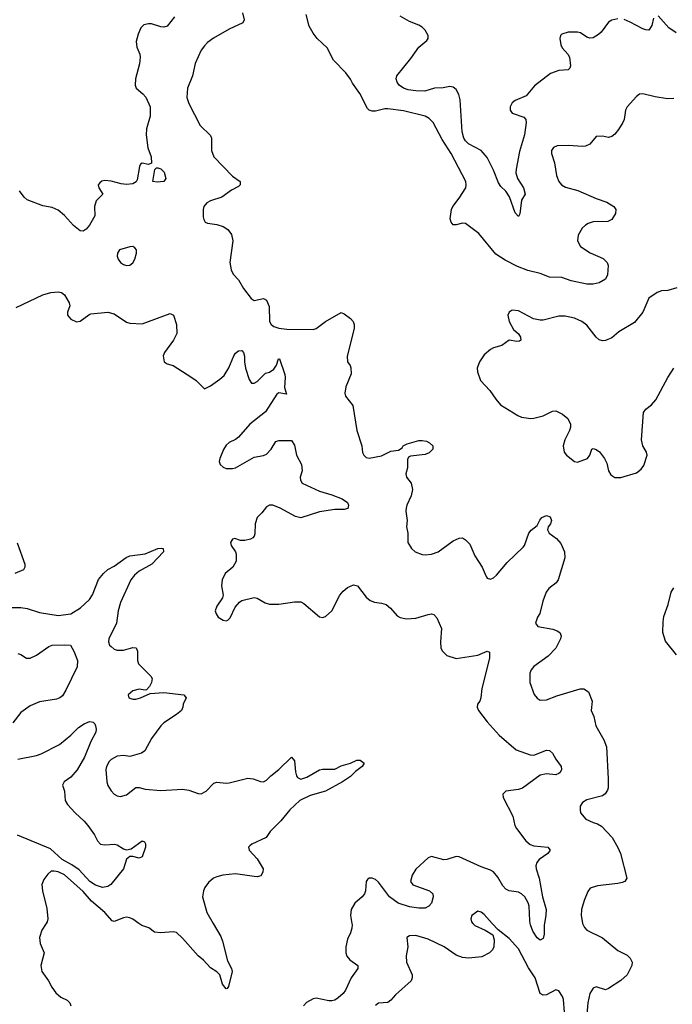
# Model space of a CAD drawing. Header units: inches. Extents: x 1954678 to 2060271, y 904822 to 1016299.
# Tile 170 of 256: x 1982022 to 1986220, y 969480 to 975811. Entities that reach past the tile are written whole.
import ezdxf

# ---------------------------------------------------------------- set-up
doc = ezdxf.new("R2010")
doc.units = ezdxf.units.IN
doc.header["$MEASUREMENT"] = 0
doc.layers.add('B9986', color=7, linetype='Continuous')
doc.layers.add('B9987', color=7, linetype='Continuous')

msp = doc.modelspace()

# ---------------------------------------------------------------- linework, layer by layer
at = {"layer": 'B9986', "color": 5}
for points, elevation in [([(1982192.7, 970000), (1982163.8, 969956.2), (1982150.3, 969910), (1982154.4, 969870), (1982180.4, 969810), (1982157.6, 969730), (1982163.8, 969690), (1982208.2, 969630), (1982228.2, 969590), (1982254.7, 969554.7), (1982285.9, 969525.9), (1982326.9, 969506.9), (1982344.9, 969490), (1982350.3, 969470.3)], 580), ([(1983266.1, 970000), (1983315.3, 969915.3), (1983326.6, 969886.6), (1983358.6, 969758.6), (1983384.2, 969710), (1983388.3, 969691.7), (1983364.9, 969595.1), (1983357.5, 969582.5), (1983350, 969579.3), (1983327.1, 969610), (1983309.5, 969670), (1983289.7, 969689.7), (1983250, 969715.1), (1983203.6, 969763.6), (1983170, 969791.1), (1983070, 969906.2), (1983030, 969941), (1983010, 969946.9), (1982930, 969938.9), (1982890, 969943.1), (1982851.9, 969971.9), (1982806.7, 969986.7), (1982788.6, 970000)], 580), ([(1984158.6, 970000), (1984160.2, 969990), (1984159.1, 969970), (1984150, 969939.3), (1984130, 969899), (1984120.3, 969850), (1984120.8, 969810), (1984126.7, 969790), (1984145.4, 969765.4), (1984197, 969730), (1984197.7, 969710), (1984154.8, 969650), (1984116.9, 969570), (1984102.2, 969550), (1984070, 969520.7), (1984050, 969507.5), (1984030, 969502.3), (1984010, 969502), (1983930, 969519.1), (1983910, 969515.8), (1983867.5, 969492.5), (1983848.5, 969470)], 620), ([(1984937.6, 970000), (1984950, 969986.4), (1985016.1, 969956.1), (1985066.4, 969926.4), (1985073.4, 969893.4), (1985072.7, 969850), (1985063, 969830), (1985044.9, 969810), (1984994.1, 969785.9), (1984910, 969776.3), (1984870, 969781.3), (1984830, 969795.6), (1984752.7, 969850), (1984650, 969898.3), (1984570, 969922), (1984530, 969921.2), (1984511.3, 969910), (1984518.8, 969850), (1984508.8, 969791.2), (1984510.4, 969750), (1984546.4, 969670), (1984546.4, 969650), (1984539.3, 969630), (1984438.8, 969541.2), (1984410, 969507.3), (1984390, 969491.8), (1984330, 969487), (1984310, 969472)], 640), ([(1985527.2, 969430), (1985520.4, 969510), (1985513.3, 969530), (1985490, 969567.3), (1985470, 969573.5), (1985410, 969540.5), (1985390, 969539.6), (1985370, 969549.5), (1985337.8, 969650), (1985295.2, 969715.2), (1985230, 969836.4), (1985170, 969903.7), (1985099.3, 969959.3), (1985062.1, 970000)], 640), ([(1985397.3, 970000), (1985395.3, 969990), (1985395.3, 969930), (1985390, 969904), (1985370, 969892.3), (1985350, 969907.6), (1985323.5, 969950), (1985307.4, 969990), (1985305.7, 970000)], 620), ([(1985643.4, 970000), (1985654.7, 969974.7), (1985670, 969956.4), (1985770, 969907.7), (1985870, 969826), (1985930, 969795.3), (1985950, 969776.3), (1985961.3, 969750), (1985958.7, 969730), (1985930.3, 969670), (1985890, 969632.6), (1985810, 969580.5), (1985790, 969573.6), (1985730, 969592.8), (1985710, 969584.5), (1985690.4, 969550), (1985676.5, 969490), (1985668.6, 969391.4)], 640)]:
    msp.add_lwpolyline(points, dxfattribs=dict(at, elevation=elevation))
at = {"layer": 'B9987', "color": 5}
for points, elevation in [([(1983455.8, 975855.8), (1983466.7, 975810), (1983457.1, 975790), (1983370.2, 975749.8), (1983269, 975691), (1983230, 975663.7), (1983210, 975643.7), (1983190, 975615.1), (1983151.1, 975530), (1983133.4, 975450), (1983100.9, 975370), (1983097.1, 975310), (1983110, 975272.2), (1983183.1, 975130), (1983250, 975066), (1983255.3, 975050), (1983256.5, 974970), (1983271.8, 974930), (1983390, 974803.8), (1983441, 974770), (1983440.7, 974750), (1983430, 974739.3), (1983384.8, 974715.2), (1983322.8, 974670), (1983250, 974646.4), (1983225.9, 974634.1), (1983206, 974610), (1983203.1, 974590), (1983202.4, 974542.4), (1983205.8, 974525.8), (1983216, 974510), (1983230, 974503), (1983290, 974494), (1983330, 974482), (1983361.8, 974461.8), (1983383.8, 974430), (1983392.4, 974390), (1983374.7, 974250), (1983382.2, 974202.2), (1983394.2, 974174.2), (1983430, 974138.8), (1983462.6, 974082.6), (1983510, 974017.3), (1983530, 974004.9), (1983590, 974017.1), (1983610, 974007.3), (1983625.8, 973965.8), (1983629.4, 973869.4), (1983640.4, 973850), (1983657.2, 973837.2), (1983690, 973826.7), (1983740.3, 973820.2), (1983910, 973818.3), (1983930, 973826.3), (1983990, 973870.3), (1984090, 973927.3), (1984110, 973920.5), (1984150.5, 973890), (1984168.2, 973870), (1984174, 973850), (1984173.8, 973826.2), (1984127.5, 973647.5), (1984130.7, 973610.7), (1984147.7, 973587.7), (1984152.8, 973572.8), (1984154, 973534), (1984118.9, 973450), (1984113.1, 973410), (1984118, 973390), (1984166, 973330), (1984190.5, 973170), (1984222, 973070), (1984227.9, 973027.9), (1984236, 973010), (1984250, 972996), (1984270, 972990.8), (1984350, 973007.3), (1984410, 973035.5), (1984458, 973042), (1984482, 973058), (1984488.7, 973070), (1984515.3, 973084.7), (1984590, 973104.2), (1984610, 973105.7), (1984639.9, 973099.9), (1984659.1, 973090), (1984678.8, 973070), (1984679.1, 973050), (1984655.2, 973024.8), (1984630, 973015.8), (1984535.2, 973004.8), (1984522.5, 972997.5), (1984516.8, 972983.2), (1984516.9, 972930), (1984504.9, 972890), (1984510.4, 972870), (1984540.4, 972830), (1984548.4, 972790), (1984541.3, 972750), (1984512.7, 972690), (1984508.2, 972670), (1984506.4, 972650), (1984515.5, 972590), (1984510.7, 972550), (1984519.1, 972510), (1984519.3, 972450), (1984542, 972410), (1984566, 972390), (1984610, 972373), (1984630, 972370.4), (1984670, 972374.9), (1984713.2, 972390), (1984810, 972459.3), (1984850, 972476.4), (1984870, 972478.4), (1984890, 972466), (1984917.6, 972437.6), (1984950, 972363), (1984996.4, 972290), (1985022, 972230), (1985030, 972220.7), (1985050, 972213.4), (1985070, 972221.6), (1985090, 972239.3), (1985158.4, 972321.6), (1985261, 972419), (1985270, 972430.8), (1985296.4, 972510), (1985311.3, 972528.7), (1985350, 972559.5), (1985367, 972593), (1985381.7, 972610), (1985410, 972622), (1985435, 972615), (1985443.6, 972590), (1985436.5, 972570), (1985422.4, 972550), (1985417.3, 972530), (1985427.6, 972510), (1985474.2, 972474.2), (1985503.5, 972443.5), (1985526.7, 972390), (1985529.2, 972350), (1985485.2, 972210), (1985472.2, 972190), (1985425.5, 972154.5), (1985407.7, 972130), (1985386.9, 972073.1), (1985367.2, 971992.8), (1985353.7, 971970), (1985339.3, 971930), (1985356, 971910), (1985451.4, 971891.4), (1985480.3, 971880.3), (1985497.3, 971870), (1985506, 971850), (1985501.3, 971830), (1985470, 971769.5), (1985421.5, 971718.5), (1985330, 971652), (1985312.7, 971630), (1985303.7, 971610), (1985303.1, 971550), (1985331.7, 971471.7), (1985350, 971448.2), (1985370, 971436.4), (1985410, 971437), (1985477.3, 971462.7), (1985628.4, 971508.4), (1985650, 971508.4), (1985680.7, 971490), (1985704.7, 971430), (1985697.3, 971370), (1985715.5, 971330), (1985728.2, 971270), (1985779.5, 971179.5), (1985796.2, 971136.2), (1985807.1, 970930), (1985807.4, 970872.6), (1985802.9, 970857.1), (1985787.3, 970832.7), (1985770, 970819.5), (1985670, 970794), (1985642, 970778), (1985626.7, 970753.3), (1985626.7, 970730), (1985630.4, 970710), (1985663, 970670), (1985710, 970648.4), (1985739.9, 970639.9), (1985765.5, 970625.5), (1985832.3, 970552.3), (1985869.1, 970489.1), (1985886, 970450), (1985928.5, 970290), (1985915.5, 970270), (1985897.2, 970262.8), (1985870, 970256), (1985738, 970242), (1985692.4, 970227.6), (1985675.8, 970204.2), (1985652.8, 970147.3), (1985636.5, 970090), (1985633.1, 970050), (1985642.4, 970002.4), (1985643.4, 970000)], 640), ([(1983018.4, 975830), (1982970, 975769.7), (1982950, 975762.6), (1982930, 975764.8), (1982870, 975783.5), (1982850, 975785.1), (1982821.6, 975778.4), (1982801.8, 975758.2), (1982783.2, 975716.8), (1982771.8, 975670), (1982774.9, 975634.9), (1982795.5, 975590), (1982798, 975570), (1982792.3, 975527.7), (1982768, 975430), (1982764, 975390), (1982770.8, 975370), (1982814.6, 975334.6), (1982832.5, 975312.5), (1982860.5, 975250), (1982861.6, 975190), (1982837.6, 975110), (1982835.3, 975070), (1982846, 974986), (1982867.7, 974930), (1982870.7, 974889.3), (1982850, 974879.3), (1982810, 974889.2), (1982798.8, 974881.2), (1982792.4, 974867.6), (1982778.6, 974781.4), (1982770.8, 974769.2), (1982750, 974756.2), (1982710, 974751.9), (1982674.5, 974754.5), (1982610, 974772.3), (1982570, 974777.3), (1982550, 974772.8), (1982537.2, 974762.8), (1982526.7, 974750), (1982530.4, 974730), (1982556.3, 974690), (1982513.9, 974646.1), (1982503.6, 974610), (1982504.9, 974550), (1982472, 974490), (1982450, 974462.9), (1982430, 974452), (1982410, 974452.7), (1982368.2, 974488.2), (1982310, 974552), (1982270, 974585.1), (1982230, 974602.4), (1982170, 974613.6), (1982070, 974653.3), (1982050, 974669.6), (1982020.5, 974710)], 620), ([(1986230, 975303.5), (1986190, 975301.7), (1986110, 975314), (1986030, 975333.6), (1986010, 975332), (1985990, 975317), (1985930.3, 975250), (1985919.6, 975230), (1985910.3, 975170), (1985901.3, 975150), (1985874.7, 975105.3), (1985850, 975075.6), (1985830, 975059.5), (1985810, 975053.6), (1985770, 975061.6), (1985730, 975059.3), (1985688.6, 975011.4), (1985662, 974998), (1985644.9, 974995.1), (1985550, 975002.7), (1985479.9, 975000.1), (1985454.8, 974990), (1985443.8, 974970), (1985443.8, 974950), (1985461.7, 974890), (1985474.3, 974810), (1985490, 974770.5), (1985507.6, 974750), (1985533.3, 974733.3), (1985612.4, 974712.4), (1985730, 974660.7), (1985798.2, 974638.2), (1985844, 974610), (1985856.3, 974590), (1985854.6, 974565.4), (1985830, 974526), (1985806, 974514), (1985710, 974511.3), (1985679.5, 974500.5), (1985661, 974490), (1985641, 974470), (1985614.4, 974425.6), (1985610.4, 974390), (1985630, 974353), (1985692.4, 974312.4), (1985774.8, 974274.8), (1985802, 974250), (1985808, 974230), (1985803.8, 974170), (1985790, 974142.7), (1985750, 974119.5), (1985710.3, 974109.7), (1985670, 974109.8), (1985570, 974130.8), (1985510, 974153.3), (1985430, 974156.1), (1985370, 974178.5), (1985290, 974198.2), (1985223.7, 974223.7), (1985144, 974264), (1985084, 974304), (1984975.1, 974435.1), (1984890, 974500.5), (1984870, 974503), (1984830, 974491.5), (1984810, 974492), (1984796.9, 974510), (1984791.2, 974530), (1984798.9, 974590), (1984808, 974610), (1984850, 974662.6), (1984891.2, 974730), (1984894.3, 974750), (1984891.1, 974770), (1984797.7, 974950), (1984740.3, 975040.3), (1984681.4, 975150), (1984655.6, 975175.6), (1984630, 975189.8), (1984490, 975225.8), (1984390, 975238.4), (1984370, 975238.4), (1984310, 975222.7), (1984290, 975222.4), (1984269.7, 975229.7), (1984260.1, 975240.1), (1984210, 975337.2), (1984162.7, 975402.7), (1984149.5, 975429.5), (1984119, 975470), (1984041.2, 975550), (1983999.3, 975630), (1983935.1, 975690), (1983910, 975723.7), (1983883.5, 975770), (1983864.4, 975844.4)], 640), ([(1985870, 975815.4), (1985830, 975807.8), (1985810, 975795.6), (1985763.1, 975730), (1985745.4, 975714.6), (1985710, 975695.1), (1985690, 975692.3), (1985670, 975697.7), (1985630, 975726.9), (1985610, 975731.6), (1985550.3, 975729.7), (1985510, 975717.6), (1985501.6, 975710), (1985497.6, 975690), (1985502.8, 975650), (1985512.6, 975630), (1985547.1, 975590), (1985558.4, 975570), (1985565.4, 975514.6), (1985561.1, 975498.9), (1985550, 975488.3), (1985490, 975484.8), (1985436.2, 975463.8), (1985334.3, 975385.7), (1985279.3, 975320.7), (1985210, 975291), (1985190, 975276.3), (1985176.5, 975250), (1985177.6, 975230), (1985190, 975210.6), (1985264.7, 975184.7), (1985277.1, 975170), (1985279.5, 975150), (1985270.3, 975070), (1985236.5, 974963.5), (1985214.7, 974850), (1985214.1, 974825.9), (1985223.5, 974790), (1985263.6, 974730), (1985274.4, 974690), (1985249, 974651), (1985238.3, 974561.7), (1985230, 974545.2), (1985210, 974569), (1985171.8, 974671.8), (1985150, 974708), (1985117.4, 974737.4), (1985101.6, 974761.6), (1985070, 974843.6), (1985030, 974924.7), (1984989.8, 974969.8), (1984910, 975011.8), (1984890, 975031.8), (1984879.7, 975050), (1984868.9, 975090), (1984855.1, 975295.1), (1984847.2, 975330), (1984830, 975362.9), (1984810, 975376.9), (1984790, 975380.5), (1984747, 975373), (1984690, 975370.7), (1984628.4, 975351.6), (1984570, 975352.6), (1984520.2, 975360.2), (1984491.1, 975370), (1984463, 975390), (1984451.1, 975410), (1984443.6, 975430), (1984447.6, 975450), (1984538.9, 975561.1), (1984590, 975633.4), (1984642, 975678), (1984649.3, 975690), (1984649.5, 975710), (1984630, 975743.7), (1984610, 975763.6), (1984590, 975776.3), (1984530, 975798.3), (1984470, 975833.8)], 620), ([(1986098.6, 975821.5), (1986087.5, 975772.5), (1986070, 975744.5), (1986050, 975744.7), (1986030, 975751.3), (1985950, 975795.4), (1985910, 975811.1)], 620), ([(1986245.7, 975725.6), (1986197.6, 975757.6), (1986130, 975835.8)], 620), ([(1986250, 974086.6), (1986190.4, 974069.6), (1986150, 974067.6), (1986122.9, 974057.1), (1986070, 974020.9), (1986030.2, 973929.8), (1985977, 973863), (1985876.4, 973803.6), (1985830, 973764.7), (1985790, 973747.8), (1985770, 973745.6), (1985750, 973751.8), (1985730, 973769.5), (1985670, 973846.6), (1985637.2, 973870), (1985590, 973891.5), (1985530, 973904.7), (1985490, 973905.4), (1985390, 973879.6), (1985370, 973878.4), (1985327.8, 973887.8), (1985230, 973939.5), (1985190, 973942.7), (1985171, 973930), (1985162, 973910), (1985170.6, 973870), (1985198.8, 973818.8), (1985230.8, 973790), (1985242.8, 973770), (1985244.7, 973750), (1985236.8, 973743.2), (1985219.1, 973740.9), (1985170, 973749.4), (1985123.9, 973716.1), (1985070, 973700.7), (1985050.8, 973690), (1985010, 973655.1), (1984980.5, 973610), (1984965.5, 973570), (1984966, 973546), (1984986.8, 973490), (1985046.9, 973426.9), (1985084, 973370), (1985114.6, 973334.6), (1985225.7, 973265.7), (1985250, 973254.9), (1985310, 973245.5), (1985330, 973248), (1985390, 973264.4), (1985450, 973294), (1985470, 973296.5), (1985514, 973274), (1985547.1, 973247.1), (1985564.2, 973210), (1985565.3, 973190), (1985559.5, 973170), (1985528.7, 973110), (1985518.7, 973070), (1985524.9, 973030), (1985540.5, 973010), (1985590, 972970.7), (1985610, 972966.8), (1985674, 972990), (1985689.3, 973010), (1985702, 973050), (1985710, 973054), (1985730, 973047.3), (1985751.8, 973031.8), (1985784.9, 972990), (1985799.5, 972959.5), (1985810.3, 972910), (1985824.3, 972884.3), (1985850, 972867.2), (1985890, 972868), (1985990, 972897.3), (1986020.1, 972919.9), (1986036.6, 972943.4), (1986057.6, 973010), (1986054, 973030), (1986029.6, 973070), (1986021.6, 973110), (1986034.5, 973285.5), (1986050, 973306.8), (1986086.3, 973333.7), (1986113.8, 973366.2), (1986191.6, 973510), (1986229.6, 973570)], 660), ([(1981999.7, 973960.3), (1982170, 974040.7), (1982223.3, 974056.7), (1982270, 974062), (1982290, 974057.3), (1982310, 974040.7), (1982339.5, 973990), (1982344.9, 973970), (1982330.4, 973930), (1982330.4, 973910), (1982350, 973885.3), (1982388.2, 973868.2), (1982410, 973872.7), (1982466.1, 973913.9), (1982480.6, 973919.4), (1982590, 973930.3), (1982630, 973920.3), (1982710, 973866.7), (1982730, 973860.3), (1982810, 973854.9), (1982990, 973920.7), (1982998, 973918), (1983010.4, 973910.4), (1983031.5, 973851.5), (1983032.9, 973792.9), (1983011.8, 973750), (1982952.7, 973670), (1982945.5, 973650), (1982950.5, 973610.5), (1982970, 973598), (1983010, 973586.7), (1983130.3, 973510), (1983157, 973490), (1983210, 973437.3), (1983250, 973456.5), (1983310, 973498.5), (1983337, 973523), (1983368.1, 973571.9), (1983399.2, 973650), (1983410, 973666.7), (1983430, 973682), (1983450, 973683.8), (1983461.3, 973670), (1983467.6, 973647.6), (1983467.7, 973610), (1983474.6, 973570), (1983497.3, 973497.3), (1983513.7, 973473.7), (1983530, 973473), (1983550, 973484.4), (1983602.6, 973537.4), (1983630, 973543.7), (1983656.2, 973563.8), (1983674, 973590), (1983686.9, 973630), (1983692.6, 973630), (1983727.2, 973530), (1983730.3, 973510), (1983725.9, 973445.9), (1983737.3, 973402.7), (1983690, 973412.3), (1983676.3, 973403.7), (1983603.1, 973290), (1983502.8, 973210), (1983430, 973126), (1983410, 973111.3), (1983370, 973092.8), (1983350, 973074.7), (1983332.8, 973047.2), (1983308.8, 972990), (1983305.3, 972970), (1983312.4, 972950), (1983330, 972934), (1983350, 972925.2), (1983390, 972924.9), (1983410, 972930.2), (1983530, 972997.2), (1983590, 973009.1), (1983610, 973018), (1983638.9, 973050), (1983670, 973098.4), (1983690, 973105.3), (1983770, 973104.9), (1983790, 973076), (1983803.1, 973010), (1983835.8, 972950), (1983838.7, 972910), (1983826.4, 972870), (1983828.4, 972850), (1983839.3, 972830), (1983950, 972779.7), (1984030, 972756.5), (1984095.5, 972730), (1984130, 972706), (1984136.4, 972690), (1984132.5, 972667.5), (1984110, 972660.9), (1984050, 972662.3), (1983950, 972645.6), (1983830, 972607.4), (1983796.2, 972616.2), (1983698.4, 972670), (1983650, 972688.7), (1983630, 972689.8), (1983610, 972678.3), (1983580.2, 972639.8), (1983548.9, 972610), (1983537.7, 972570), (1983534.7, 972505.3), (1983531, 972489), (1983521.2, 972478.8), (1983506.8, 972470), (1983470, 972461.7), (1983442.6, 972462.6), (1983405.3, 972474.7), (1983390, 972471.6), (1983377.1, 972450), (1983381.6, 972430), (1983410.3, 972390.3), (1983415.1, 972375.1), (1983414.3, 972330), (1983393.7, 972290), (1983344.2, 972250), (1983324.4, 972210), (1983320.3, 972170), (1983330.4, 972110), (1983327, 972093), (1983290, 972039.3), (1983280.3, 972010), (1983285.7, 971990), (1983299.5, 971970), (1983330, 971948.8), (1983350, 971945.3), (1983361.2, 971950), (1983374.9, 971965.1), (1983407.4, 972032.6), (1983434.9, 972065.1), (1983450, 972077.1), (1983530, 972094.9), (1983550, 972090.4), (1983601.1, 972061.1), (1983630, 972052), (1983690, 972051.8), (1983790, 972068.7), (1983830, 972068.4), (1983850, 972058), (1983950, 971970.8), (1983970, 971966.8), (1983990, 971973.4), (1984030, 972010.5), (1984080.6, 972110), (1984103.1, 972136.9), (1984130, 972160.6), (1984170, 972178), (1984194, 972170), (1984250, 972098), (1984277, 972077), (1984305.3, 972065.3), (1984350, 972059.5), (1984378.8, 972050), (1984407.1, 972027.1), (1984450, 971978), (1984470, 971966.4), (1984510, 971959.5), (1984570, 971961.7), (1984650, 971986.7), (1984670, 971990.4), (1984686.6, 971986.6), (1984704.9, 971964.9), (1984735.8, 971895.8), (1984728.9, 971810), (1984731.8, 971770), (1984741.3, 971750), (1984770, 971723.1), (1984830, 971702.6), (1984970, 971723.8), (1985030, 971751.3), (1985043.8, 971743.8), (1985044.7, 971704.7), (1984994.3, 971510), (1984988.2, 971450), (1984982, 971430), (1984966.8, 971410), (1984964, 971390), (1984974, 971370), (1985030, 971296.3), (1985106, 971210), (1985216.7, 971116.7), (1985305, 971085), (1985330, 971082.8), (1985410, 971114.9), (1985430, 971111.6), (1985450, 971094.4), (1985470, 971056.5), (1985504.5, 971010), (1985507.1, 970990), (1985499, 970970), (1985490, 970963.1), (1985470, 970956.2), (1985410, 970961.4), (1985370, 970952.9), (1985257, 970870), (1985230, 970860.7), (1985148.9, 970851.1), (1985130.6, 970830), (1985133, 970810), (1985194, 970690), (1985206.7, 970630), (1985217, 970610), (1985278, 970530), (1985306.6, 970506.6), (1985330, 970498.6), (1985418.8, 970490), (1985434.9, 970470), (1985419.3, 970450), (1985363.7, 970410), (1985348.5, 970391.5), (1985342.3, 970370), (1985343.6, 970350), (1985364.4, 970290), (1985385.8, 970170), (1985409.3, 970090), (1985407.4, 970052.6), (1985397.3, 970000)], 620), ([(1982006.7, 972446.7), (1982055.5, 972310), (1982056, 972290), (1982046.6, 972273.4), (1981990, 972249.8)], 580), ([(1981970.5, 972030.5), (1982030, 972030.3), (1982070, 972024.9), (1982150, 971998.3), (1982270, 971979.1), (1982350, 971990.2), (1982414, 972030), (1982470, 972082.3), (1982490, 972112), (1982528.8, 972211.2), (1982560.3, 972250), (1982590, 972275.2), (1982630, 972297.2), (1982707.4, 972352.6), (1982730, 972363.2), (1982830, 972376.3), (1982910.2, 972410.2), (1982933.4, 972413.4), (1982944.7, 972410), (1982948, 972390), (1982872.9, 972310), (1982790, 972265.4), (1982760.3, 972239.7), (1982737.6, 972210), (1982670, 972063.6), (1982656.1, 972010), (1982645.2, 971930), (1982596.5, 971830), (1982592.9, 971810), (1982600.3, 971790), (1982610, 971779.5), (1982630, 971763.9), (1982650, 971756.5), (1982690, 971757.6), (1982750, 971774.3), (1982771.5, 971771.5), (1982779.5, 971750), (1982778.9, 971690), (1982786, 971670), (1982866.4, 971590), (1982874.3, 971574.3), (1982870.2, 971549.8), (1982856.5, 971523.5), (1982837.1, 971502.9), (1982830, 971499.3), (1982790, 971505.6), (1982750, 971495.4), (1982720.5, 971470), (1982724.9, 971450), (1982750, 971441.6), (1982770, 971442.4), (1982799, 971450), (1982861, 971479), (1982950, 971484.9), (1983078, 971470), (1983093, 971450), (1983074.4, 971410), (1983072.2, 971390), (1983062.4, 971370), (1983030, 971342.4), (1982950, 971289.6), (1982930, 971269.6), (1982869, 971190), (1982826.7, 971110), (1982804.5, 971095.5), (1982730, 971073), (1982690, 971079.9), (1982650, 971076), (1982610, 971054.8), (1982598.3, 971041.7), (1982581.3, 971010), (1982576.1, 970990), (1982582.6, 970910), (1982590, 970886), (1982610, 970852), (1982630, 970831.7), (1982650, 970819.5), (1982670, 970816), (1982710, 970827.2), (1982770, 970873.1), (1982790, 970874.6), (1982830, 970862.3), (1982930, 970854.3), (1983070, 970862.3), (1983110, 970856.1), (1983170, 970834.4), (1983190, 970833.4), (1983221.7, 970850), (1983270, 970902.3), (1983290, 970909), (1983350, 970902.4), (1983370, 970904.7), (1983490, 970933.8), (1983524.7, 970930), (1983570, 970913.4), (1983590, 970910.7), (1983610, 970920.7), (1983637, 970950), (1983690, 970988.7), (1983770, 971068), (1983790, 971046), (1983795.3, 970975.3), (1983802, 970950), (1983810, 970937.4), (1983830, 970928.5), (1983870, 970940.6), (1983950, 970986.9), (1983970, 970992.4), (1984050, 970992.6), (1984090, 971013.5), (1984150, 971031), (1984190, 971050.6), (1984212.2, 971050), (1984238.6, 971030), (1984224.6, 971010), (1984182.3, 970977.7), (1984150, 970944.8), (1984098.7, 970910), (1983990, 970850.7), (1983890, 970822.3), (1983824.2, 970790), (1983759.3, 970730), (1983700.8, 970659.2), (1983633, 970590), (1983608.5, 970551.5), (1983516, 970510), (1983502, 970498), (1983494.8, 970490), (1983497.3, 970470), (1983550, 970414.8), (1983587.3, 970350), (1983586.8, 970330), (1983573.7, 970306.3), (1983550, 970299.3), (1983530, 970300.9), (1983410, 970319.7), (1983329.6, 970309.6), (1983290, 970300.4), (1983269.3, 970290.7), (1983236.5, 970263.5), (1983212.9, 970230), (1983203.6, 970210), (1983197.3, 970170), (1983225.4, 970070), (1983266.1, 970000)], 580), ([(1986246.9, 971726.9), (1986175.4, 971815.4), (1986159.9, 971870), (1986161, 971939), (1986166.5, 971973.5), (1986193.3, 972050), (1986213.3, 972130), (1986230, 972158)], 640), ([(1982010, 971734.9), (1982030, 971728.2), (1982065.1, 971705.1), (1982090, 971704.7), (1982130, 971724.7), (1982210, 971780.9), (1982231.9, 971788.1), (1982311.7, 971791.7), (1982348.3, 971788.3), (1982370, 971751), (1982393.4, 971690), (1982391, 971650), (1982319.5, 971500.5), (1982296.7, 971463.3), (1982281, 971450), (1982258.6, 971441.5), (1982150, 971423.8), (1982090, 971399.3), (1982030, 971355.6), (1981978.6, 971290)], 560), ([(1982010, 971056.3), (1982130, 971079.4), (1982160.4, 971090), (1982278.5, 971150), (1982350.9, 971210), (1982400.5, 971259.5), (1982435.8, 971284.2), (1982470, 971297.6), (1982494, 971294), (1982504.3, 971284.3), (1982510.2, 971270.2), (1982513.7, 971250), (1982511, 971230), (1982479.3, 971170), (1982439.9, 971070), (1982392, 970988), (1982350, 970940.7), (1982308.2, 970910), (1982298.4, 970890), (1982309.4, 970850), (1982314.4, 970790), (1982330, 970764), (1982378.2, 970710), (1982437.7, 970657.7), (1982461.3, 970630), (1982503.1, 970570), (1982522.4, 970530), (1982542.8, 970510), (1982570, 970504.4), (1982632, 970510), (1982650, 970506), (1982690, 970480.5), (1982710, 970473), (1982739.7, 970480.3), (1982810.6, 970530.6), (1982824.7, 970524.7), (1982831.6, 970511.6), (1982831.3, 970490), (1982810, 970428), (1982790, 970419), (1982750, 970429.3), (1982730, 970429.4), (1982710, 970413.2), (1982690.4, 970350), (1982608.8, 970250), (1982590, 970237.8), (1982554, 970230), (1982510, 970245), (1982473.8, 970270), (1982404.3, 970344.3), (1982357.1, 970377.1), (1982295.3, 970410), (1982219.2, 970479.2), (1982007.8, 970567.8)], 560), ([(1985305.7, 970000), (1985302.6, 970017.4), (1985299.8, 970110), (1985293.3, 970133.3), (1985270.5, 970170.5), (1985250.5, 970190.5), (1985230, 970200.3), (1985170, 970209), (1985150, 970219.8), (1985130, 970240.9), (1985097.5, 970297.5), (1985070, 970331), (1985050, 970342.4), (1984990, 970362.9), (1984850, 970428.4), (1984830, 970429.7), (1984770, 970411.2), (1984750, 970409.6), (1984670, 970429.4), (1984650, 970422), (1984570.2, 970349.8), (1984547.6, 970310), (1984535.8, 970270), (1984550, 970248.9), (1984657.3, 970210), (1984679.3, 970190), (1984682.4, 970170), (1984670.4, 970130), (1984653, 970110), (1984630, 970099.1), (1984590, 970097.7), (1984530, 970106.7), (1984457.2, 970130), (1984401.8, 970170), (1984330, 970264.2), (1984310, 970282.4), (1984290, 970291.6), (1984270, 970292), (1984258.4, 970281.6), (1984250.4, 970269.6), (1984246.7, 970210), (1984239.5, 970190), (1984226, 970170), (1984177.6, 970130), (1984154.6, 970090), (1984150.3, 970050), (1984158.6, 970000)], 620), ([(1982788.6, 970000), (1982750, 970028.3), (1982730, 970036.9), (1982710, 970039.7), (1982690, 970036), (1982630, 970011.6), (1982616.6, 970016.6), (1982569.8, 970070), (1982483, 970143), (1982430, 970204.6), (1982310, 970311.7), (1982270, 970331.9), (1982243.2, 970336.8), (1982224.4, 970335.6), (1982202.3, 970317.7), (1982176.7, 970283.3), (1982164.9, 970250), (1982168.2, 970210), (1982195.9, 970095.9), (1982203.7, 970030), (1982199.3, 970010), (1982192.7, 970000)], 580), ([(1985062.1, 970000), (1985010, 970057), (1984990, 970072.3), (1984970, 970079.3), (1984930.7, 970050), (1984923.8, 970030), (1984928.4, 970010), (1984937.6, 970000)], 640)]:
    msp.add_lwpolyline(points, dxfattribs=dict(at, elevation=elevation))
for points, elevation in [([(1982905.5, 974765.5), (1982879, 974770), (1982892.3, 974847.7), (1982902.5, 974857.5), (1982910, 974859.1), (1982930, 974852.2), (1982951.6, 974830), (1982961.1, 974790), (1982950, 974769.8)], 620), ([(1982750, 974351.6), (1982730, 974351.3), (1982663.8, 974330), (1982650.4, 974310), (1982648.7, 974290), (1982655.8, 974270), (1982670.5, 974250), (1982690, 974235.8), (1982710, 974230.3), (1982730, 974232.2), (1982750, 974247), (1982761.7, 974270), (1982772.4, 974310), (1982773, 974330), (1982763.6, 974343.6)], 640)]:
    msp.add_lwpolyline(points, close=True, dxfattribs=dict(at, elevation=elevation))

doc.saveas('drawing.dxf')
